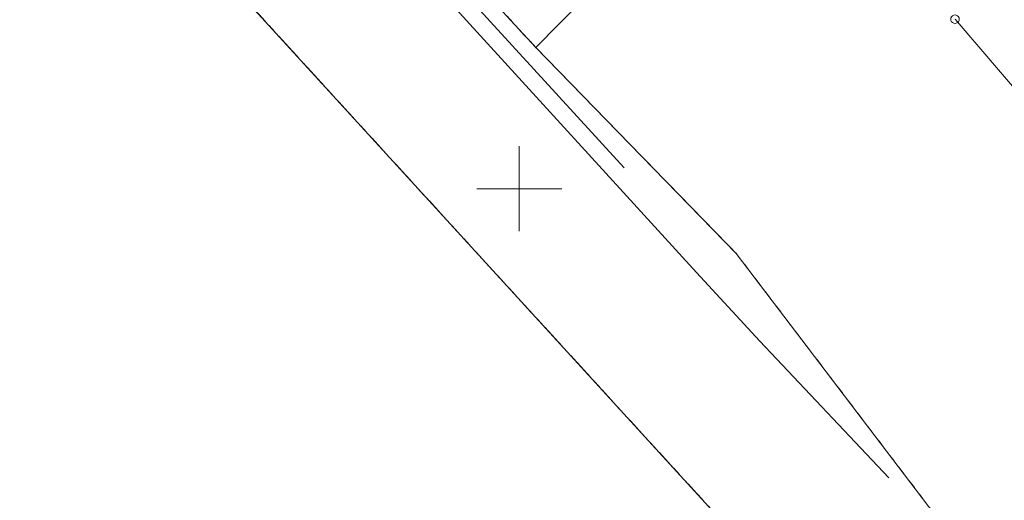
# Model space of a CAD drawing. Extents: x 5474185 to 5474933, y 5916077 to 5916824.
# Tile 109 of 256: x 5474621 to 5474679, y 5916132 to 5916160. Entities that reach past the tile are written whole.
import ezdxf

# ---------------------------------------------------------------- set-up
doc = ezdxf.new("R2010")
doc.units = 0
doc.linetypes.add('PRZER1-1', pattern=[1, 0.5, -0.5])
doc.linetypes.add('PRZER3-2', pattern=[2.5, 1.5, -1])
for name, color, linetype, lineweight in [('GEPPGD', 253, 'CONTINUOUS', 18), ('GEPPGO', 253, 'CONTINUOUS', 18), ('GESDZI', 253, 'CONTINUOUS', 18), ('GESJOB', 253, 'CONTINUOUS', 35), ('GESUZY', 253, 'CONTINUOUS', 18), ('GSLKRW', 253, 'CONTINUOUS', 25), ('GULTPR', 254, 'CONTINUOUS', 18), ('Ramka sekcyjna', 253, 'CONTINUOUS', 18)]:
    doc.layers.add(name, color=color, linetype=linetype, lineweight=lineweight)

msp = doc.modelspace()

# ---------------------------------------------------------------- hatches: boundary and pattern name
at = {"layer": 'GEPPGD'}
for points in [[(5474650.97, 5916158.265), (5474650.956094, 5916158.267202), (5474650.94355, 5916158.273594), (5474650.933594, 5916158.28355), (5474650.927202, 5916158.296094), (5474650.925, 5916158.31), (5474650.927202, 5916158.323906), (5474650.933594, 5916158.33645), (5474650.94355, 5916158.346406), (5474650.956094, 5916158.352798), (5474650.97, 5916158.355), (5474650.983906, 5916158.352798), (5474650.99645, 5916158.346406), (5474651.006406, 5916158.33645), (5474651.012798, 5916158.323906), (5474651.015, 5916158.31), (5474651.012798, 5916158.296094), (5474651.006406, 5916158.28355), (5474650.99645, 5916158.273594), (5474650.983906, 5916158.267202)], [(5474662.79, 5916146.135), (5474662.776094, 5916146.137202), (5474662.76355, 5916146.143594), (5474662.753594, 5916146.15355), (5474662.747202, 5916146.166094), (5474662.745, 5916146.18), (5474662.747202, 5916146.193906), (5474662.753594, 5916146.20645), (5474662.76355, 5916146.216406), (5474662.776094, 5916146.222798), (5474662.79, 5916146.225), (5474662.803906, 5916146.222798), (5474662.81645, 5916146.216406), (5474662.826406, 5916146.20645), (5474662.832798, 5916146.193906), (5474662.835, 5916146.18), (5474662.832798, 5916146.166094), (5474662.826406, 5916146.15355), (5474662.81645, 5916146.143594), (5474662.803906, 5916146.137202)]]:
    msp.add_hatch(color=256, dxfattribs=at).paths.add_polyline_path(points)
at = {"layer": 'GEPPGO'}
msp.add_hatch(color=256, dxfattribs=at).paths.add_polyline_path([(5474650.33, 5916143.075), (5474650.316094, 5916143.077202), (5474650.30355, 5916143.083594), (5474650.293594, 5916143.09355), (5474650.287202, 5916143.106094), (5474650.285, 5916143.12), (5474650.287202, 5916143.133906), (5474650.293594, 5916143.14645), (5474650.30355, 5916143.156406), (5474650.316094, 5916143.162798), (5474650.33, 5916143.165), (5474650.343906, 5916143.162798), (5474650.35645, 5916143.156406), (5474650.366406, 5916143.14645), (5474650.372798, 5916143.133906), (5474650.375, 5916143.12), (5474650.372798, 5916143.106094), (5474650.366406, 5916143.09355), (5474650.35645, 5916143.083594), (5474650.343906, 5916143.077202)])

# ---------------------------------------------------------------- linework, layer by layer
at = {"layer": 'GEPPGD', "elevation": 10.24, "flags": 128}
msp.add_lwpolyline([(5474675.68, 5916160.23), (5474675.757254, 5916160.217764), (5474675.826946, 5916160.182254), (5474675.882254, 5916160.126946), (5474675.917764, 5916160.057254), (5474675.93, 5916159.98), (5474675.917764, 5916159.902746), (5474675.882254, 5916159.833054), (5474675.826946, 5916159.777746), (5474675.757254, 5916159.742236), (5474675.68, 5916159.73), (5474675.602746, 5916159.742236), (5474675.533054, 5916159.777746), (5474675.477746, 5916159.833054), (5474675.442236, 5916159.902746), (5474675.43, 5916159.98), (5474675.442236, 5916160.057254), (5474675.477746, 5916160.126946), (5474675.533054, 5916160.182254), (5474675.602746, 5916160.217764), (5474675.68, 5916160.23)], close=True, dxfattribs=at)
at = {"layer": 'GESDZI', "linetype": 'Continuous', "lineweight": 13}
for p, q in [((5474617.71, 5916178.8, 10.22), (5474650.33, 5916143.12, 10.22)), ((5474650.97, 5916158.31, 10.22), (5474664.26, 5916171.77, 10.22)), ((5474643.94, 5916165.97, 10.22), (5474650.97, 5916158.31, 10.22)), ((5474650.97, 5916158.31, 10.22), (5474643.94, 5916165.97, 10.22)), ((5474675.68, 5916159.98, 10.22), (5474740.48, 5916084.2, 10.22)), ((5474662.79, 5916146.18, 10.22), (5474650.97, 5916158.31, 10.22)), ((5474692.67, 5916106.94, 10.22), (5474662.79, 5916146.18, 10.22)), ((5474650.33, 5916143.12, 10.22), (5474676.15, 5916114.91, 10.22))]:
    msp.add_line(p, q, dxfattribs=at)
at = {"layer": 'GESJOB', "linetype": 'PRZER3-2', "lineweight": 30}
for p, q in [((5474650.33, 5916143.12, 10.22), (5474617.71, 5916178.8, 10.22)), ((5474650.33, 5916143.12, 10.22), (5474617.71, 5916178.8, 10.22)), ((5474676.15, 5916114.91, 10.22), (5474650.33, 5916143.12, 10.22)), ((5474676.15, 5916114.91, 10.22), (5474650.33, 5916143.12, 10.22))]:
    msp.add_line(p, q, dxfattribs=at)
at = {"layer": 'GESUZY', "linetype": 'PRZER1-1', "lineweight": 13}
for p, q in [((5474617.71, 5916178.8, 10.08), (5474650.33, 5916143.12, 10.08)), ((5474650.97, 5916158.31, 10.08), (5474664.26, 5916171.77, 10.08)), ((5474650.97, 5916158.31, 10.08), (5474643.94, 5916165.97, 10.08)), ((5474643.94, 5916165.97, 10.08), (5474650.97, 5916158.31, 10.08)), ((5474662.79, 5916146.18, 10.08), (5474650.97, 5916158.31, 10.08)), ((5474692.67, 5916106.94, 10.08), (5474662.79, 5916146.18, 10.08)), ((5474650.33, 5916143.12, 10.08), (5474676.15, 5916114.91, 10.08))]:
    msp.add_line(p, q, dxfattribs=at)
at = {"layer": 'GSLKRW', "linetype": 'Continuous', "lineweight": 30}
for p, q in [((5474660.45, 5916145.07, 10.18), (5474643.53, 5916163.58, 10.18)), ((5474664.17, 5916141.02, 10.18), (5474660.45, 5916145.07, 10.18)), ((5474671.78, 5916132.97, 10.18), (5474664.17, 5916141.02, 10.18))]:
    msp.add_line(p, q, dxfattribs=at)
at = {"layer": 'GULTPR', "linetype": 'Continuous', "lineweight": 13}
msp.add_line((5474627.41, 5916182.65, 10.14), (5474656.18, 5916151.23, 10.14), dxfattribs=at)
at = {"layer": 'Ramka sekcyjna', "linetype": 'Continuous', "lineweight": 18, "elevation": 100, "flags": 128}
for points in [[(5474650, 5916147.5), (5474650, 5916152.5)], [(5474652.5, 5916150), (5474647.5, 5916150)]]:
    msp.add_lwpolyline(points, dxfattribs=at)

doc.saveas('drawing.dxf')
